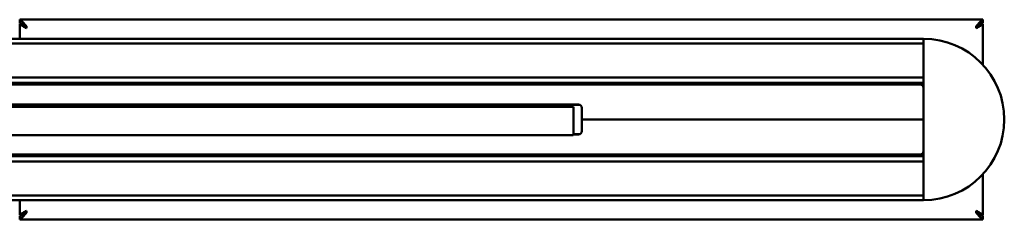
# Model space of a CAD drawing. Header units: millimetres. Extents: x 1402 to 3050, y 986 to 2575.
# Tile 6 of 6: x 2326 to 2621, y 2515 to 2575. Entities that reach past the tile are written whole.
import ezdxf

# ---------------------------------------------------------------- set-up
doc = ezdxf.new("R2010")
doc.units = ezdxf.units.MM
doc.header["$LTSCALE"] = 10
doc.layers.add('Visibile (ISO)', color=7, linetype='Continuous', lineweight=50)

msp = doc.modelspace()

# ---------------------------------------------------------------- linework, layer by layer
at = {"layer": 'Visibile (ISO)'}
for p, q in [((2326.006, 2574.094), (2326.006, 2575.094)), ((2326.006, 2575.094), (2615.006, 2575.094)), ((2326.716, 2573.844), (2326.006, 2573.844)), ((2326.006, 2569.344), (2326.006, 2573.844)), ((2328.006, 2572.497), (2328.006, 2573.094)), ((2613.006, 2573.094), (2613.006, 2572.497)), ((2614.296, 2573.844), (2615.006, 2573.844)), ((2615.006, 2574.094), (2615.006, 2575.094)), ((2615.006, 2573.844), (2615.006, 2561.509)), ((1587.156, 2569.344), (2597.156, 2569.344)), ((2597.156, 2567.948), (1587.156, 2567.948)), ((2597.156, 2569.144), (2597.156, 2569.344)), ((2597.156, 2569.144), (2597.156, 2568.148)), ((2597.156, 2569.094), (2597.156, 2521.094)), ((1587.156, 2557.74), (2597.156, 2557.74)), ((2597.156, 2556.084), (1587.156, 2556.084)), ((1588.156, 2555.584), (2596.156, 2555.584)), ((2597.156, 2555.844), (2587.354, 2555.758)), ((2597.156, 2557.54), (2597.156, 2556.284)), ((1690.656, 2549.584), (2493.656, 2549.584)), ((2493.936, 2549.544), (2229.471, 2549.544)), ((2326.006, 2548.873), (2326.006, 2549.544)), ((2322.305, 2548.873), (2327.744, 2548.873)), ((2327.744, 2548.873), (2330.488, 2548.873)), ((2330.488, 2548.873), (2333.221, 2548.873)), ((2333.221, 2548.873), (2335.861, 2548.873)), ((2335.861, 2548.873), (2338.489, 2548.873)), ((2338.489, 2548.873), (2341.03, 2548.873)), ((2341.03, 2548.873), (2343.559, 2548.873)), ((2343.559, 2548.873), (2346.914, 2548.873)), ((2346.914, 2548.873), (2350.249, 2548.873)), ((2350.249, 2548.873), (2353.562, 2548.873)), ((2353.562, 2548.873), (2357.508, 2548.873)), ((2357.508, 2548.873), (2361.421, 2548.873)), ((2361.421, 2548.873), (2365.3, 2548.873)), ((2365.3, 2548.873), (2369.143, 2548.873)), ((2369.143, 2548.873), (2372.95, 2548.873)), ((2372.95, 2548.873), (2376.717, 2548.873)), ((2376.717, 2548.873), (2380.445, 2548.873)), ((2380.445, 2548.873), (2384.132, 2548.873)), ((2384.132, 2548.873), (2387.775, 2548.873)), ((2387.775, 2548.873), (2391.374, 2548.873)), ((2391.374, 2548.873), (2394.927, 2548.873)), ((2394.927, 2548.873), (2396.686, 2548.873)), ((2396.686, 2548.873), (2398.432, 2548.873)), ((2398.432, 2548.873), (2401.029, 2548.873)), ((2401.029, 2548.873), (2403.598, 2548.873)), ((2403.598, 2548.873), (2406.137, 2548.873)), ((2406.137, 2548.873), (2408.647, 2548.873)), ((2408.647, 2548.873), (2411.782, 2548.873)), ((2411.782, 2548.873), (2413.331, 2548.873)), ((2413.331, 2548.873), (2414.868, 2548.873)), ((2414.868, 2548.873), (2417.148, 2548.873)), ((2417.148, 2548.873), (2419.399, 2548.873)), ((2419.399, 2548.873), (2421.619, 2548.873)), ((2421.619, 2548.873), (2423.81, 2548.873)), ((2423.81, 2548.873), (2426.207, 2548.873)), ((2426.207, 2548.873), (2428.565, 2548.873)), ((2428.565, 2548.873), (2430.883, 2548.873)), ((2430.883, 2548.873), (2433.161, 2548.873)), ((2433.161, 2548.873), (2435.398, 2548.873)), ((2435.398, 2548.873), (2437.593, 2548.873)), ((2437.593, 2548.873), (2439.94, 2548.873)), ((2439.94, 2548.873), (2442.235, 2548.873)), ((2442.235, 2548.873), (2444.48, 2548.873)), ((2444.48, 2548.873), (2446.672, 2548.873)), ((2446.672, 2548.873), (2448.812, 2548.873)), ((2448.812, 2548.873), (2450.898, 2548.873)), ((2450.898, 2548.873), (2452.931, 2548.873)), ((2452.931, 2548.873), (2454.91, 2548.873)), ((2454.91, 2548.873), (2456.835, 2548.873)), ((2456.835, 2548.873), (2458.705, 2548.873)), ((2458.705, 2548.873), (2460.521, 2548.873)), ((2460.521, 2548.873), (2462.182, 2548.873)), ((2462.182, 2548.873), (2463.794, 2548.873)), ((2463.794, 2548.873), (2465.357, 2548.873)), ((2465.357, 2548.873), (2466.872, 2548.873)), ((2466.872, 2548.873), (2468.337, 2548.873)), ((2468.337, 2548.873), (2469.754, 2548.873)), ((2469.754, 2548.873), (2470.988, 2548.873)), ((2470.988, 2548.873), (2472.183, 2548.873)), ((2472.183, 2548.873), (2473.339, 2548.873)), ((2473.339, 2548.873), (2474.456, 2548.873)), ((2474.456, 2548.873), (2475.179, 2548.873)), ((2475.179, 2548.873), (2475.886, 2548.873)), ((2475.886, 2548.873), (2477.248, 2548.873)), ((2477.248, 2548.873), (2478.449, 2548.873)), ((2478.449, 2548.873), (2479.594, 2548.873)), ((2479.594, 2548.873), (2480.683, 2548.873)), ((2480.683, 2548.873), (2481.717, 2548.873)), ((2481.717, 2548.873), (2482.696, 2548.873)), ((2482.696, 2548.873), (2483.621, 2548.873)), ((2483.621, 2548.873), (2484.323, 2548.873)), ((2484.323, 2548.873), (2484.991, 2548.873)), ((2484.991, 2548.873), (2485.626, 2548.873)), ((2485.626, 2548.873), (2486.081, 2548.873)), ((2486.081, 2548.873), (2486.518, 2548.873)), ((2486.518, 2548.873), (2487.338, 2548.873)), ((2487.338, 2548.873), (2488.096, 2548.873)), ((2488.096, 2548.873), (2488.783, 2548.873)), ((2488.783, 2548.873), (2489.402, 2548.873)), ((2489.402, 2548.873), (2489.954, 2548.873)), ((2489.954, 2548.873), (2490.439, 2548.873)), ((2490.439, 2548.873), (2490.861, 2548.873)), ((2490.861, 2548.873), (2491.221, 2548.873)), ((2491.221, 2548.873), (2491.402, 2548.873)), ((2491.402, 2548.873), (2491.562, 2548.873)), ((2491.562, 2548.873), (2491.704, 2548.873)), ((2491.704, 2548.873), (2491.826, 2548.873)), ((2491.826, 2548.873), (2492.011, 2548.873)), ((2492.011, 2548.873), (2492.12, 2548.873)), ((2492.12, 2548.873), (2492.156, 2548.873)), ((2492.156, 2540.644), (2492.156, 2548.873)), ((2494.656, 2548.584), (2494.656, 2545.084)), ((2597.156, 2545.084), (2494.656, 2545.084)), ((2494.656, 2545.084), (2494.656, 2541.584)), ((2597.156, 2545.084), (2494.656, 2545.084)), ((2493.656, 2540.584), (2492.012, 2540.584)), ((2492.137, 2540.644), (2493.997, 2540.644)), ((2322.305, 2540.373), (2327.744, 2540.373)), ((2327.744, 2540.373), (2330.488, 2540.373)), ((2330.488, 2540.373), (2333.221, 2540.373)), ((2333.221, 2540.373), (2335.861, 2540.373)), ((2335.861, 2540.373), (2338.489, 2540.373)), ((2338.489, 2540.373), (2341.03, 2540.373)), ((2341.03, 2540.373), (2343.559, 2540.373)), ((2343.559, 2540.373), (2346.914, 2540.373)), ((2346.914, 2540.373), (2350.249, 2540.373)), ((2350.249, 2540.373), (2353.562, 2540.373)), ((2353.562, 2540.373), (2357.508, 2540.373)), ((2357.508, 2540.373), (2361.421, 2540.373)), ((2361.421, 2540.373), (2365.3, 2540.373)), ((2365.3, 2540.373), (2369.143, 2540.373)), ((2369.143, 2540.373), (2372.95, 2540.373)), ((2372.95, 2540.373), (2376.717, 2540.373)), ((2376.717, 2540.373), (2380.445, 2540.373)), ((2380.445, 2540.373), (2384.132, 2540.373)), ((2384.132, 2540.373), (2387.775, 2540.373)), ((2387.775, 2540.373), (2391.374, 2540.373)), ((2391.374, 2540.373), (2394.927, 2540.373)), ((2394.927, 2540.373), (2396.686, 2540.373)), ((2396.686, 2540.373), (2398.432, 2540.373)), ((2398.432, 2540.373), (2401.029, 2540.373)), ((2401.029, 2540.373), (2403.598, 2540.373)), ((2403.598, 2540.373), (2406.137, 2540.373)), ((2406.137, 2540.373), (2408.647, 2540.373)), ((2408.647, 2540.373), (2411.782, 2540.373)), ((2411.782, 2540.373), (2413.331, 2540.373)), ((2413.331, 2540.373), (2414.868, 2540.373)), ((2414.868, 2540.373), (2417.148, 2540.373)), ((2417.148, 2540.373), (2419.399, 2540.373)), ((2419.399, 2540.373), (2421.619, 2540.373)), ((2421.619, 2540.373), (2423.81, 2540.373)), ((2423.81, 2540.373), (2426.207, 2540.373)), ((2426.207, 2540.373), (2428.565, 2540.373)), ((2428.565, 2540.373), (2430.883, 2540.373)), ((2430.883, 2540.373), (2433.161, 2540.373)), ((2433.161, 2540.373), (2435.398, 2540.373)), ((2435.398, 2540.373), (2437.593, 2540.373)), ((2437.593, 2540.373), (2439.94, 2540.373)), ((2439.94, 2540.373), (2442.235, 2540.373)), ((2442.235, 2540.373), (2444.48, 2540.373)), ((2444.48, 2540.373), (2446.672, 2540.373)), ((2446.672, 2540.373), (2448.812, 2540.373)), ((2448.812, 2540.373), (2450.898, 2540.373)), ((2450.898, 2540.373), (2452.931, 2540.373)), ((2452.931, 2540.373), (2454.91, 2540.373)), ((2454.91, 2540.373), (2456.835, 2540.373)), ((2456.835, 2540.373), (2458.705, 2540.373)), ((2458.705, 2540.373), (2460.521, 2540.373)), ((2460.521, 2540.373), (2462.182, 2540.373)), ((2462.182, 2540.373), (2463.794, 2540.373)), ((2463.794, 2540.373), (2465.357, 2540.373)), ((2465.357, 2540.373), (2466.872, 2540.373)), ((2466.872, 2540.373), (2468.337, 2540.373)), ((2468.337, 2540.373), (2469.754, 2540.373)), ((2469.754, 2540.373), (2470.988, 2540.373)), ((2470.988, 2540.373), (2472.183, 2540.373)), ((2472.183, 2540.373), (2473.339, 2540.373)), ((2473.339, 2540.373), (2474.456, 2540.373)), ((2474.456, 2540.373), (2475.179, 2540.373)), ((2475.179, 2540.373), (2475.886, 2540.373)), ((2475.886, 2540.373), (2477.248, 2540.373)), ((2477.248, 2540.373), (2478.449, 2540.373)), ((2478.449, 2540.373), (2479.594, 2540.373)), ((2479.594, 2540.373), (2480.683, 2540.373)), ((2480.683, 2540.373), (2481.717, 2540.373)), ((2481.717, 2540.373), (2482.696, 2540.373)), ((2482.696, 2540.373), (2483.621, 2540.373)), ((2483.621, 2540.373), (2484.323, 2540.373)), ((2484.323, 2540.373), (2484.991, 2540.373)), ((2484.991, 2540.373), (2485.626, 2540.373)), ((2485.626, 2540.373), (2486.081, 2540.373)), ((2486.081, 2540.373), (2486.518, 2540.373)), ((2486.518, 2540.373), (2487.338, 2540.373)), ((2487.338, 2540.373), (2488.096, 2540.373)), ((2488.096, 2540.373), (2488.783, 2540.373)), ((2488.783, 2540.373), (2489.402, 2540.373)), ((2489.402, 2540.373), (2489.954, 2540.373)), ((2489.954, 2540.373), (2490.439, 2540.373)), ((2490.439, 2540.373), (2490.861, 2540.373)), ((2490.861, 2540.373), (2491.221, 2540.373)), ((2491.221, 2540.373), (2491.402, 2540.373)), ((2491.402, 2540.373), (2491.562, 2540.373)), ((2491.562, 2540.373), (2491.704, 2540.373)), ((2491.704, 2540.373), (2491.826, 2540.373)), ((2491.826, 2540.373), (2492.011, 2540.373)), ((2492.011, 2540.373), (2492.012, 2540.373)), ((1588.156, 2534.584), (2596.156, 2534.584)), ((1587.156, 2534.104), (2597.156, 2534.104)), ((2597.156, 2532.448), (1587.156, 2532.448)), ((2587.354, 2534.429), (2597.156, 2534.344)), ((2597.156, 2533.904), (2597.156, 2532.648)), ((2615.006, 2528.679), (2615.006, 2516.344)), ((1587.156, 2522.24), (2597.156, 2522.24)), ((2597.156, 2520.844), (1587.156, 2520.844)), ((2326.006, 2516.344), (2326.006, 2520.844)), ((2597.156, 2522.04), (2597.156, 2521.044)), ((2597.156, 2521.044), (2597.156, 2520.844)), ((2328.006, 2517.094), (2328.006, 2517.691)), ((2613.006, 2517.691), (2613.006, 2517.094)), ((2326.716, 2516.344), (2326.006, 2516.344)), ((2326.006, 2516.094), (2326.006, 2515.094)), ((2615.006, 2515.094), (2326.006, 2515.094)), ((2614.296, 2516.344), (2615.006, 2516.344)), ((2615.006, 2516.094), (2615.006, 2515.094))]:
    msp.add_line(p, q, dxfattribs=at)
for centre, radius, start, end in [((2597.156, 2545.094), 24.25, 270, 90), ((2587.356, 2555.558), 0.2, 90.5, 172.66592), ((2596.156, 2554.584), 1, 0, 90), ((2493.656, 2548.584), 1, 0, 90), ((2493.656, 2541.584), 1, 270, 0), ((2587.356, 2534.629), 0.2, 193.15903, 269.5), ((2596.156, 2535.584), 1, 270, 0)]:
    msp.add_arc(centre, radius, start, end, dxfattribs=at)
for points, knots in [([(2326.006, 2575.094), (2326.257, 2575.094), (2326.724, 2574.617), (2327.246, 2574.008), (2327.491, 2573.723), (2327.748, 2573.409), (2328.006, 2573.094)], [-1, -1, -1, -1, -0.3191123, -0.3191123, -0.3191123, 0, 0, 0, 0]), ([(2328.006, 2573.094), (2327.306, 2573.522), (2326.596, 2573.959), (2326.176, 2574.068), (2326.112, 2574.085), (2326.055, 2574.094), (2326.006, 2574.094)], [0, 0, 0, 0, 0.8674926, 0.8674926, 0.8674926, 1, 1, 1, 1]), ([(2327.035, 2573.094), (2326.744, 2573.276), (2326.488, 2573.442), (2326.3, 2573.575), (2326.257, 2573.606), (2326.218, 2573.635), (2326.183, 2573.661)], [-0.65276121, -0.65276121, -0.65276121, -0.65276121, -0.32056572, -0.32056572, -0.32056572, -0.24458239, -0.24458239, -0.24458239, -0.24458239]), ([(2613.006, 2573.094), (2613.596, 2573.815), (2614.191, 2574.545), (2614.617, 2574.893), (2614.774, 2575.02), (2614.907, 2575.094), (2615.006, 2575.094)], [-1, -1, -1, -1, -0.26855542, -0.26855542, -0.26855542, 0, 0, 0, 0]), ([(2615.006, 2574.094), (2614.685, 2574.094), (2614.019, 2573.71), (2613.326, 2573.289), (2613.22, 2573.225), (2613.113, 2573.159), (2613.006, 2573.094)], [0, 0, 0, 0, 0.8674926, 0.8674926, 0.8674926, 1, 1, 1, 1]), ([(2614.828, 2573.661), (2614.651, 2573.525), (2614.349, 2573.328), (2613.997, 2573.107), (2613.99, 2573.103), (2613.983, 2573.098), (2613.976, 2573.094)], [-0.74529904, -0.74529904, -0.74529904, -0.74529904, -0.34579722, -0.34579722, -0.34579722, -0.33798356, -0.33798356, -0.33798356, -0.33798356]), ([(2326.006, 2516.094), (2326.314, 2516.094), (2326.903, 2516.429), (2327.516, 2516.796), (2327.677, 2516.893), (2327.841, 2516.994), (2328.006, 2517.094)], [0, 0, 0, 0, 0.7915777, 0.7915777, 0.7915777, 1, 1, 1, 1]), ([(2328.006, 2517.094), (2327.441, 2516.404), (2326.87, 2515.7), (2326.437, 2515.331), (2326.265, 2515.185), (2326.116, 2515.094), (2326.006, 2515.094)], [-1, -1, -1, -1, -0.2834953, -0.2834953, -0.2834953, 0, 0, 0, 0]), ([(2326.183, 2516.526), (2326.361, 2516.663), (2326.663, 2516.86), (2327.015, 2517.081), (2327.021, 2517.085), (2327.028, 2517.09), (2327.035, 2517.094)], [-0.74529904, -0.74529904, -0.74529904, -0.74529904, -0.34579722, -0.34579722, -0.34579722, -0.33798356, -0.33798356, -0.33798356, -0.33798356]), ([(2613.006, 2517.094), (2613.706, 2516.666), (2614.416, 2516.229), (2614.836, 2516.12), (2614.9, 2516.103), (2614.957, 2516.094), (2615.006, 2516.094)], [0, 0, 0, 0, 0.8674926, 0.8674926, 0.8674926, 1, 1, 1, 1]), ([(2615.006, 2515.094), (2614.754, 2515.094), (2614.287, 2515.571), (2613.765, 2516.179), (2613.521, 2516.465), (2613.263, 2516.779), (2613.006, 2517.094)], [-1, -1, -1, -1, -0.3191123, -0.3191123, -0.3191123, 0, 0, 0, 0]), ([(2613.976, 2517.094), (2614.268, 2516.912), (2614.524, 2516.746), (2614.711, 2516.613), (2614.754, 2516.582), (2614.794, 2516.553), (2614.828, 2516.526)], [-0.65276121, -0.65276121, -0.65276121, -0.65276121, -0.32056572, -0.32056572, -0.32056572, -0.24458239, -0.24458239, -0.24458239, -0.24458239])]:
    msp.add_open_spline(points, degree=3, knots=knots, dxfattribs=at)
for points in [[(2326.183, 2573.661), (2326.071, 2573.748), (2326.006, 2573.812), (2326.006, 2573.844)], [(2327.035, 2573.094), (2327.328, 2572.91), (2327.671, 2572.701), (2328.006, 2572.497)], [(2327.117, 2573.627), (2327.211, 2573.487), (2327.357, 2573.299), (2327.521, 2573.094)], [(2328.006, 2572.497), (2327.839, 2572.701), (2327.667, 2572.91), (2327.521, 2573.094)], [(2613.006, 2572.497), (2613.341, 2572.701), (2613.678, 2572.907), (2613.976, 2573.094)], [(2613.491, 2573.094), (2613.342, 2572.907), (2613.173, 2572.701), (2613.006, 2572.497)], [(2613.491, 2573.094), (2613.657, 2573.302), (2613.8, 2573.488), (2613.893, 2573.625)], [(2615.006, 2573.844), (2615.006, 2573.812), (2614.942, 2573.749), (2614.828, 2573.661)], [(2328.006, 2517.691), (2327.67, 2517.486), (2327.333, 2517.28), (2327.035, 2517.094)], [(2327.521, 2517.094), (2327.354, 2516.885), (2327.211, 2516.7), (2327.119, 2516.563)], [(2327.521, 2517.094), (2327.67, 2517.28), (2327.838, 2517.486), (2328.006, 2517.691)], [(2613.976, 2517.094), (2613.683, 2517.278), (2613.34, 2517.487), (2613.006, 2517.691)], [(2613.006, 2517.691), (2613.173, 2517.487), (2613.345, 2517.278), (2613.491, 2517.094)], [(2613.894, 2516.561), (2613.8, 2516.7), (2613.655, 2516.889), (2613.491, 2517.094)], [(2326.006, 2516.344), (2326.006, 2516.376), (2326.07, 2516.439), (2326.183, 2516.526)], [(2614.828, 2516.526), (2614.941, 2516.44), (2615.006, 2516.376), (2615.006, 2516.344)]]:
    msp.add_open_spline(points, degree=3, dxfattribs=at)

doc.saveas('drawing.dxf')
